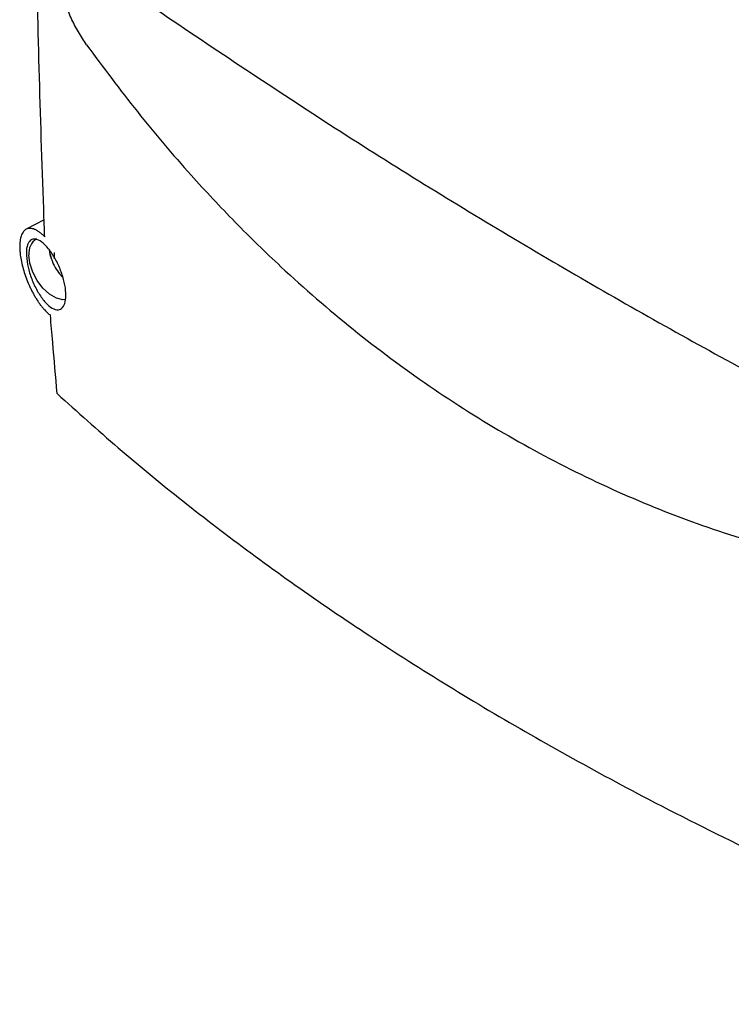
# Model space of a CAD drawing. Header units: millimetres. Extents: x -0.66 to 0.91, y -0.4 to 0.64.
# Tile 141 of 171: x 0.58 to 0.67, y 0.16 to 0.29. Entities that reach past the tile are written whole.
import ezdxf

# ---------------------------------------------------------------- set-up
doc = ezdxf.new("R2010")
doc.units = ezdxf.units.MM
doc.layers.add('FORMAT', color=7, linetype='Continuous')

msp = doc.modelspace()

# ---------------------------------------------------------------- linework, layer by layer
at = {"layer": 'FORMAT', "color": 7, "linetype": 'Continuous', "lineweight": 25}
for p, q in [((0.580759, 0.266739), (0.578428, 0.265523)), ((0.581723, 0.261605), (0.581756, 0.261513)), ((0.582827, 0.259659), (0.583163, 0.259284))]:
    msp.add_line(p, q, dxfattribs=at)
at = {"layer": 'FORMAT', "color": 7, "linetype": 'Continuous', "lineweight": 25, "flags": 128}
for points in [[(0.581441, 0.262804), (0.581551, 0.262179), (0.581723, 0.261605)], [(0.583581, 0.256325), (0.583228, 0.25631), (0.582368, 0.256515), (0.581472, 0.257032), (0.580612, 0.25782), (0.579859, 0.258815), (0.579272, 0.259935), (0.5789, 0.261091), (0.578772, 0.262189)]]:
    msp.add_lwpolyline(points, dxfattribs=at)
at = {"layer": 'FORMAT', "color": 7, "linetype": 'Continuous', "lineweight": 25}
for centre, radius, start, end in [((0.580936, 0.262432), 0.0021777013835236, 123.008897, 186.394895), ((0.58658, 0.262084), 0.0045207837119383, 174.662691, 185.337309), ((0.587844, 0.263792), 0.0065000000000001, 200.517643, 219.47698)]:
    msp.add_arc(centre, radius, start, end, dxfattribs=at)
for points, knots in [([(0.5808411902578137, 0.264534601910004), (0.5808099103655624, 0.2653709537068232), (0.5805506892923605, 0.2723019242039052), (0.580127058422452, 0.2853690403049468), (0.5796761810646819, 0.3038039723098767), (0.5793742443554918, 0.322334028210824), (0.579253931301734, 0.3363757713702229), (0.5792305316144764, 0.3442375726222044), (0.5792256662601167, 0.345872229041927)], [0, 0, 0, 0, 0.0311832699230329, 0.2584203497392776, 0.4856766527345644, 0.71299065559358, 0.9403238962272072, 0.9999999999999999, 0.9999999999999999, 0.9999999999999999, 0.9999999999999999]), ([(0.58631407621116, 0.2896201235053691), (0.5859481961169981, 0.2901648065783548), (0.5852244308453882, 0.2912422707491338), (0.5842765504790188, 0.2931184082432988), (0.5834772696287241, 0.2950693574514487), (0.5826253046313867, 0.2976826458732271), (0.5819003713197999, 0.3009180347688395), (0.5817278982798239, 0.3032297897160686), (0.5816417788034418, 0.30438409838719)], [0, 0, 0, 0, 0.1303990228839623, 0.2579486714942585, 0.3847133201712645, 0.5099422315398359, 0.7553036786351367, 1, 1, 1, 1]), ([(0.5939879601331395, 0.295208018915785), (0.601771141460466, 0.2899642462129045), (0.6173345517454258, 0.2794786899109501), (0.6407213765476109, 0.2650120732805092), (0.6640847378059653, 0.2515246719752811), (0.6874110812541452, 0.2390243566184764), (0.7028804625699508, 0.2315950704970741), (0.7106166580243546, 0.2278797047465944)], [0, 0, 0, 0, 0.2000184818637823, 0.3999610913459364, 0.6000379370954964, 0.799980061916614, 1, 1, 1, 1]), ([(0.58631407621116, 0.2896201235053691), (0.5884992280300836, 0.2866765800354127), (0.5928739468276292, 0.2807835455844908), (0.5994122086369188, 0.2731177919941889), (0.6057017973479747, 0.266399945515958), (0.6127098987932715, 0.2595760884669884), (0.6211067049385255, 0.2523102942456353), (0.6310533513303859, 0.2449161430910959), (0.6414399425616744, 0.2383679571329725), (0.6521982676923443, 0.2327094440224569), (0.6632623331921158, 0.2279748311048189), (0.6739883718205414, 0.2243733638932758), (0.6843017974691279, 0.2217353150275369), (0.6934145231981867, 0.2200451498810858), (0.7018561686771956, 0.2189562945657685), (0.707028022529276, 0.2186156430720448), (0.7096046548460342, 0.2184459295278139)], [0, 0, 0, 0, 0.0699127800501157, 0.1399668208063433, 0.1948752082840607, 0.2497295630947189, 0.3328600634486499, 0.4162129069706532, 0.4999945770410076, 0.5837421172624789, 0.6671481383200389, 0.7505214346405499, 0.8207359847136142, 0.8909853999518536, 0.9456886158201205, 1, 1, 1, 1]), ([(0.5808411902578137, 0.264534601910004), (0.5807283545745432, 0.264645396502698), (0.5805016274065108, 0.2648680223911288), (0.5801633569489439, 0.2651389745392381), (0.579828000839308, 0.2653600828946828), (0.5795199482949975, 0.2655113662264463), (0.5792422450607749, 0.2656021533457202), (0.5789931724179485, 0.2656421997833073), (0.5787558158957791, 0.2656353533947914), (0.5785373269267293, 0.2655805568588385), (0.5783397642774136, 0.2654803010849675), (0.578163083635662, 0.2653357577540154), (0.5780049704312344, 0.265144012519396), (0.5778717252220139, 0.2649110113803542), (0.5777638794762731, 0.2646423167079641), (0.5776806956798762, 0.2643420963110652), (0.5776200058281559, 0.2640024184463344), (0.577567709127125, 0.2634610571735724), (0.5775768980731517, 0.2627802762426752), (0.5776764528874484, 0.2619062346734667), (0.577834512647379, 0.2610594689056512), (0.5780830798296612, 0.2601145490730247), (0.5784036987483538, 0.2591575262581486), (0.5787231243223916, 0.2583733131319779), (0.5790080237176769, 0.2577612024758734), (0.5792364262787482, 0.2573101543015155), (0.5794774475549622, 0.2568721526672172), (0.5797305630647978, 0.2564491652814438), (0.5799951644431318, 0.2560439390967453), (0.5802690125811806, 0.2556607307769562), (0.5805503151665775, 0.2553028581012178), (0.5808646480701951, 0.2549431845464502), (0.5812119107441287, 0.2545914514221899), (0.5814596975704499, 0.254391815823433), (0.5815842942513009, 0.2542914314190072)], [0, 0, 0, 0, 0.0309686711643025, 0.0622271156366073, 0.0944150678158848, 0.1269285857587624, 0.1536645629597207, 0.1805905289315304, 0.2081255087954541, 0.2358749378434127, 0.2620662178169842, 0.2884535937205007, 0.3154700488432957, 0.3427091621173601, 0.3677963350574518, 0.393074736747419, 0.4186548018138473, 0.4446534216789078, 0.5044788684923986, 0.5412078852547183, 0.5878434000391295, 0.6353099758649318, 0.6822367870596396, 0.7299454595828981, 0.7541916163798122, 0.77863573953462, 0.8032363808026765, 0.8281989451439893, 0.8535713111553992, 0.8792840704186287, 0.9051670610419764, 0.9313987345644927, 0.9655046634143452, 1, 1, 1, 1]), ([(0.5785936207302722, 0.2609092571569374), (0.5785161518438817, 0.2614550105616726), (0.5783721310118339, 0.2624696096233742), (0.5785592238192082, 0.2635519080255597), (0.5789749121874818, 0.2641793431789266), (0.5796244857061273, 0.2643191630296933), (0.5804464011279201, 0.2639318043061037), (0.5813538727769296, 0.2630317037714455), (0.5822293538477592, 0.2617197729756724), (0.5829549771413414, 0.2601718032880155), (0.5834437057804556, 0.2585904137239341), (0.5836525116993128, 0.2571538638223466), (0.5835730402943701, 0.2559983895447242), (0.5832184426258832, 0.2552282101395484), (0.5826199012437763, 0.2549256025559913), (0.5818317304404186, 0.2551449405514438), (0.5809377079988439, 0.2558904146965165), (0.5800457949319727, 0.2570925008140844), (0.5792775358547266, 0.258595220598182), (0.57880838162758, 0.2599304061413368), (0.5786446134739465, 0.2606768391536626), (0.5785936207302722, 0.2609092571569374)], [0, 0, 0, 0, 0.0594337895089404, 0.1104921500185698, 0.1624443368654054, 0.2160662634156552, 0.2714243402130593, 0.3277803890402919, 0.3838914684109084, 0.4386537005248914, 0.4916767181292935, 0.5433780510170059, 0.5946552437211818, 0.6464733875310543, 0.6995576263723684, 0.7541858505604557, 0.8100589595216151, 0.8663142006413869, 0.9218053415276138, 0.9756524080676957, 0.9999999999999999, 0.9999999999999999, 0.9999999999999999, 0.9999999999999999]), ([(0.5814469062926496, 0.2628152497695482), (0.5814470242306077, 0.2627880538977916), (0.5814485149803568, 0.2624442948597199), (0.5815507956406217, 0.2620136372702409), (0.5817171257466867, 0.2616393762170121), (0.5817326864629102, 0.261604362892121)], [0, 0, 0, 0, 0.0722466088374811, 0.9132056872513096, 0.9999999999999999, 0.9999999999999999, 0.9999999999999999, 0.9999999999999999]), ([(0.5824778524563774, 0.2440448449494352), (0.5822816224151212, 0.2462764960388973), (0.581981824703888, 0.2496859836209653), (0.5816863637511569, 0.2531089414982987), (0.5815842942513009, 0.2542914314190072)], [0, 0, 0, 0, 0.6545414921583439, 1, 1, 1, 1]), ([(0.5824778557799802, 0.2440448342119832), (0.5851051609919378, 0.2416784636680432), (0.590359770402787, 0.2369457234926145), (0.5988300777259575, 0.2300098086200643), (0.6077298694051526, 0.2231974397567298), (0.6171515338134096, 0.2164881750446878), (0.6270809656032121, 0.2098938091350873), (0.6375226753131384, 0.2034264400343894), (0.6484072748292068, 0.1971340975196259), (0.6605520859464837, 0.1905804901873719), (0.6740410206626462, 0.1838335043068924), (0.6889975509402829, 0.1769691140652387), (0.7044984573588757, 0.1703995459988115), (0.7152680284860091, 0.1663178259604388), (0.7206586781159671, 0.1642747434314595)], [0, 0, 0, 0, 0.0758434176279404, 0.1516868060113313, 0.2276845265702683, 0.3039225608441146, 0.3816002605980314, 0.4593883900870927, 0.5375112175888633, 0.6157464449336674, 0.7112905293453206, 0.8070401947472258, 0.9034150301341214, 1, 1, 1, 1])]:
    msp.add_open_spline(points, degree=3, knots=knots, dxfattribs=at)

doc.saveas('drawing.dxf')
